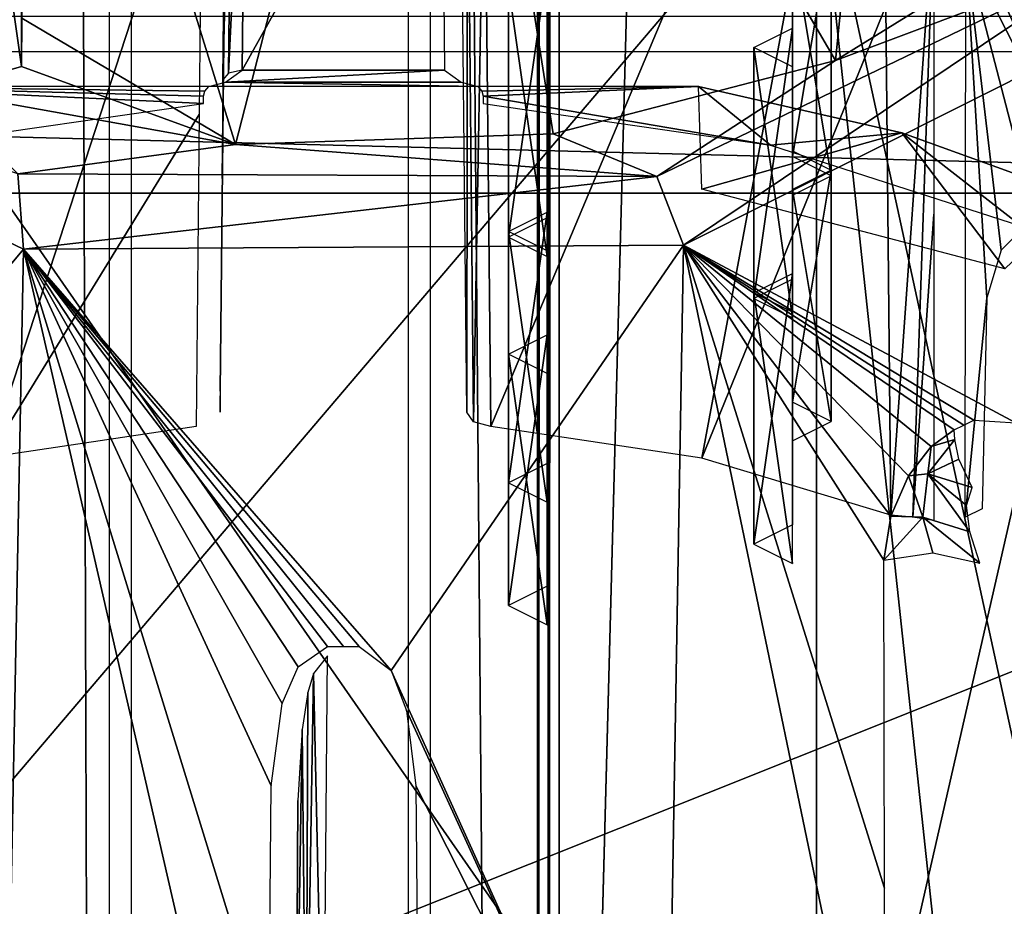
# Model space of a CAD drawing. Header units: millimetres. Extents: x -52 to 137, y -253 to 253.
# Tile 22 of 119: x 13 to 23, y -180 to -171. Entities that reach past the tile are written whole.
import ezdxf

# ---------------------------------------------------------------- set-up
doc = ezdxf.new("R2010")
doc.units = ezdxf.units.MM
doc.header["$LTSCALE"] = 65.185185
for name, color, linetype in [('1023', 7, 'CONTINUOUS'), ('1024', 7, 'CONTINUOUS'), ('1025', 7, 'CONTINUOUS'), ('1026', 7, 'CONTINUOUS'), ('1027', 7, 'CONTINUOUS'), ('1092', 7, 'CONTINUOUS'), ('1093', 7, 'CONTINUOUS'), ('1094', 7, 'CONTINUOUS'), ('1095', 7, 'CONTINUOUS'), ('1096', 7, 'CONTINUOUS'), ('1097', 7, 'CONTINUOUS'), ('1098', 7, 'CONTINUOUS'), ('1177', 7, 'CONTINUOUS'), ('1212', 7, 'CONTINUOUS'), ('1213', 7, 'CONTINUOUS'), ('1214', 7, 'CONTINUOUS'), ('183', 7, 'CONTINUOUS'), ('187', 7, 'CONTINUOUS'), ('188', 7, 'CONTINUOUS'), ('245', 7, 'CONTINUOUS'), ('248', 7, 'CONTINUOUS'), ('315', 7, 'CONTINUOUS'), ('316', 7, 'CONTINUOUS'), ('917', 7, 'CONTINUOUS'), ('942', 7, 'CONTINUOUS'), ('943', 7, 'CONTINUOUS'), ('946', 7, 'CONTINUOUS'), ('958', 7, 'CONTINUOUS'), ('959', 7, 'CONTINUOUS'), ('961', 7, 'CONTINUOUS'), ('963', 7, 'CONTINUOUS'), ('965', 7, 'CONTINUOUS'), ('966', 7, 'CONTINUOUS'), ('967', 7, 'CONTINUOUS'), ('968', 7, 'CONTINUOUS'), ('970', 7, 'CONTINUOUS')]:
    doc.layers.add(name, color=color, linetype=linetype)

msp = doc.modelspace()

# ---------------------------------------------------------------- linework, layer by layer
at = {"layer": '1023', "linetype": 'Continuous'}
for points in [[(16.191, -177.593, -89.835), (16.295, -182.281, -90.575), (16.335, -177.413, -89.765), (16.191, -177.593, -89.835)], [(16.114, -182.231, -90.633), (16.295, -182.281, -90.575), (16.191, -177.593, -89.835), (16.114, -182.231, -90.633)], [(16.133, -177.792, -89.91), (16.114, -182.231, -90.633), (16.191, -177.593, -89.835), (16.133, -177.792, -89.91)], [(16.071, -178.172, -90.05), (16.114, -182.231, -90.633), (16.133, -177.792, -89.91), (16.071, -178.172, -90.05)], [(16.009, -182.102, -90.78), (16.114, -182.231, -90.633), (16.071, -178.172, -90.05), (16.009, -182.102, -90.78)], [(16.028, -178.907, -90.317), (16.009, -182.102, -90.78), (16.071, -178.172, -90.05), (16.028, -178.907, -90.317)], [(16.002, -182.059, -90.841), (16.009, -182.102, -90.78), (16.028, -178.907, -90.317), (16.002, -182.059, -90.841)]]:
    msp.add_3dface(points, dxfattribs=at)
at = {"layer": '1024', "linetype": 'Continuous'}
for points in [[(15.066, -171.568, -109.39), (15.107, -171.519, -109.475), (11.265, -171.519, -109.475), (15.066, -171.568, -109.39)], [(15.052, -171.62, -109.299), (15.066, -171.568, -109.39), (11.265, -171.519, -109.475), (15.052, -171.62, -109.299)], [(15.052, -171.695, -109.171), (15.052, -171.62, -109.299), (11.265, -171.519, -109.475), (15.052, -171.695, -109.171)], [(12.124, -172.116, -108.441), (15.052, -171.695, -109.171), (11.265, -171.519, -109.475), (12.124, -172.116, -108.441)]]:
    msp.add_3dface(points, dxfattribs=at)
at = {"layer": '1025', "linetype": 'Continuous'}
for points in [[(17.511, -167.657, -107.155), (17.548, -171.35, -109.374), (15.452, -171.35, -109.374), (17.511, -167.657, -107.155)], [(15.489, -167.657, -107.155), (17.511, -167.657, -107.155), (15.452, -171.35, -109.374), (15.489, -167.657, -107.155)], [(17.548, -171.35, -109.374), (17.72, -171.475, -109.449), (15.28, -171.475, -109.449), (17.548, -171.35, -109.374)], [(15.452, -171.35, -109.374), (17.548, -171.35, -109.374), (15.28, -171.475, -109.449), (15.452, -171.35, -109.374)], [(17.893, -171.519, -109.475), (15.107, -171.519, -109.475), (15.28, -171.475, -109.449), (17.893, -171.519, -109.475)], [(17.72, -171.475, -109.449), (17.893, -171.519, -109.475), (15.28, -171.475, -109.449), (17.72, -171.475, -109.449)]]:
    msp.add_3dface(points, dxfattribs=at)
at = {"layer": '1026', "linetype": 'Continuous'}
for points in [[(15.289, -168.429, -105.821), (15.289, -167.759, -106.983), (15.252, -171.449, -109.2), (15.289, -168.429, -105.821)], [(15.224, -174.891, -109.638), (15.289, -168.429, -105.821), (15.224, -174.672, -110.017), (15.224, -174.891, -109.638)], [(15.224, -174.672, -110.017), (15.289, -168.429, -105.821), (15.246, -172.472, -108.802), (15.224, -174.672, -110.017)], [(15.246, -172.472, -108.802), (15.289, -168.429, -105.821), (15.25, -171.945, -108.743), (15.246, -172.472, -108.802)], [(15.25, -171.945, -108.743), (15.289, -168.429, -105.821), (15.252, -171.523, -109.072), (15.25, -171.945, -108.743)], [(15.252, -171.523, -109.072), (15.289, -168.429, -105.821), (15.252, -171.449, -109.2), (15.252, -171.523, -109.072)]]:
    msp.add_3dface(points, dxfattribs=at)
at = {"layer": '1027', "linetype": 'Continuous'}
for points in [[(15.252, -171.449, -109.2), (15.289, -167.759, -106.983), (15.348, -167.686, -107.104), (15.252, -171.449, -109.2)], [(15.31, -171.38, -109.324), (15.252, -171.449, -109.2), (15.348, -167.686, -107.104), (15.31, -171.38, -109.324)], [(15.489, -167.657, -107.155), (15.452, -171.35, -109.374), (15.31, -171.38, -109.324), (15.489, -167.657, -107.155)], [(15.489, -167.657, -107.155), (15.31, -171.38, -109.324), (15.348, -167.686, -107.104), (15.489, -167.657, -107.155)]]:
    msp.add_3dface(points, dxfattribs=at)
at = {"layer": '1092', "color": 7, "linetype": 'Continuous'}
for points in [[(21.15, -169.646, -73.118), (21.55, -169.846, -72.772), (21.15, -172.245, -74.618), (21.15, -169.646, -73.118)], [(21.55, -169.846, -72.772), (21.15, -170.046, -72.425), (21.55, -172.445, -74.272), (21.55, -169.846, -72.772)], [(21.15, -172.245, -74.618), (21.55, -169.846, -72.772), (21.55, -172.445, -74.272), (21.15, -172.245, -74.618)], [(21.15, -170.046, -72.425), (21.15, -172.645, -73.925), (21.55, -172.445, -74.272), (21.15, -170.046, -72.425)]]:
    msp.add_3dface(points, dxfattribs=at)
at = {"layer": '1093', "color": 7, "linetype": 'Continuous'}
for points in [[(18.61, -172.88, -73.518), (18.21, -173.08, -73.172), (18.61, -170.281, -72.018), (18.61, -172.88, -73.518)], [(18.61, -170.281, -72.018), (18.21, -173.08, -73.172), (18.21, -170.481, -71.672), (18.61, -170.281, -72.018)], [(18.61, -173.28, -72.826), (18.61, -170.681, -71.326), (18.21, -170.481, -71.672), (18.61, -173.28, -72.826)], [(18.21, -173.08, -73.172), (18.61, -173.28, -72.826), (18.21, -170.481, -71.672), (18.21, -173.08, -73.172)]]:
    msp.add_3dface(points, dxfattribs=at)
at = {"layer": '1094', "color": 7, "linetype": 'Continuous'}
for points in [[(21.15, -173.515, -72.419), (20.75, -173.715, -72.072), (21.15, -170.916, -70.919), (21.15, -173.515, -72.419)], [(21.15, -170.916, -70.919), (20.75, -173.715, -72.072), (20.75, -171.116, -70.572), (21.15, -170.916, -70.919)], [(21.15, -173.915, -71.726), (21.15, -171.316, -70.226), (20.75, -171.116, -70.572), (21.15, -173.915, -71.726)], [(20.75, -173.715, -72.072), (21.15, -173.915, -71.726), (20.75, -171.116, -70.572), (20.75, -173.715, -72.072)]]:
    msp.add_3dface(points, dxfattribs=at)
at = {"layer": '1095', "color": 7, "linetype": 'Continuous'}
for points in [[(21.15, -172.186, -68.719), (21.55, -172.386, -68.372), (21.15, -174.785, -70.219), (21.15, -172.186, -68.719)], [(21.55, -172.386, -68.372), (21.15, -172.586, -68.026), (21.55, -174.985, -69.872), (21.55, -172.386, -68.372)], [(21.15, -174.785, -70.219), (21.55, -172.386, -68.372), (21.55, -174.985, -69.872), (21.15, -174.785, -70.219)], [(21.15, -172.586, -68.026), (21.15, -175.185, -69.526), (21.55, -174.985, -69.872), (21.15, -172.586, -68.026)]]:
    msp.add_3dface(points, dxfattribs=at)
at = {"layer": '1096', "color": 7, "linetype": 'Continuous'}
for points in [[(18.61, -175.42, -69.119), (18.21, -175.62, -68.773), (18.61, -172.821, -67.619), (18.61, -175.42, -69.119)], [(18.61, -172.821, -67.619), (18.21, -175.62, -68.773), (18.21, -173.021, -67.273), (18.61, -172.821, -67.619)], [(18.61, -175.82, -68.426), (18.61, -173.221, -66.926), (18.21, -173.021, -67.273), (18.61, -175.82, -68.426)], [(18.21, -175.62, -68.773), (18.61, -175.82, -68.426), (18.21, -173.021, -67.273), (18.21, -175.62, -68.773)]]:
    msp.add_3dface(points, dxfattribs=at)
at = {"layer": '1097', "color": 7, "linetype": 'Continuous'}
for points in [[(21.15, -176.055, -68.019), (20.75, -176.255, -67.673), (21.15, -173.456, -66.519), (21.15, -176.055, -68.019)], [(21.15, -173.456, -66.519), (20.75, -176.255, -67.673), (20.75, -173.656, -66.173), (21.15, -173.456, -66.519)], [(21.15, -176.455, -67.326), (21.15, -173.856, -65.826), (20.75, -173.656, -66.173), (21.15, -176.455, -67.326)], [(20.75, -176.255, -67.673), (21.15, -176.455, -67.326), (20.75, -173.656, -66.173), (20.75, -176.255, -67.673)]]:
    msp.add_3dface(points, dxfattribs=at)
at = {"layer": '1098', "color": 7, "linetype": 'Continuous'}
for points in [[(18.61, -176.69, -66.919), (18.21, -176.89, -66.573), (18.61, -174.091, -65.419), (18.61, -176.69, -66.919)], [(18.61, -174.091, -65.419), (18.21, -176.89, -66.573), (18.21, -174.291, -65.073), (18.61, -174.091, -65.419)], [(18.21, -176.89, -66.573), (18.61, -177.09, -66.226), (18.21, -174.291, -65.073), (18.21, -176.89, -66.573)], [(18.21, -174.291, -65.073), (18.61, -177.09, -66.226), (18.61, -174.491, -64.726), (18.21, -174.291, -65.073)]]:
    msp.add_3dface(points, dxfattribs=at)
at = {"layer": '1177', "linetype": 'Continuous'}
for points in [[(17.399, 247.5, 41.044), (17.399, -247.5, 41.044), (30.5, 247.5, 41.044), (17.399, 247.5, 41.044)], [(30.5, 247.5, 41.044), (17.399, -247.5, 41.044), (30.5, -247.5, 41.044), (30.5, 247.5, 41.044)]]:
    msp.add_3dface(points, dxfattribs=at)
at = {"layer": '1212', "linetype": 'Continuous'}
for points in [[(30.5, 247.5, 37.544), (30.5, -247.5, 37.544), (18.734, 247.5, 37.544), (30.5, 247.5, 37.544)], [(18.734, 247.5, 37.544), (30.5, -247.5, 37.544), (18.734, -247.5, 37.544), (18.734, 247.5, 37.544)]]:
    msp.add_3dface(points, dxfattribs=at)
at = {"layer": '1213', "linetype": 'Continuous'}
for points in [[(18.508, -247.5, 37.491), (18.508, 247.5, 37.491), (18.618, 247.5, 37.531), (18.508, -247.5, 37.491)], [(18.618, -247.5, 37.531), (18.508, -247.5, 37.491), (18.618, 247.5, 37.531), (18.618, -247.5, 37.531)], [(18.734, 247.5, 37.544), (18.734, -247.5, 37.544), (18.618, -247.5, 37.531), (18.734, 247.5, 37.544)], [(18.734, 247.5, 37.544), (18.618, -247.5, 37.531), (18.618, 247.5, 37.531), (18.734, 247.5, 37.544)]]:
    msp.add_3dface(points, dxfattribs=at)
at = {"layer": '1214', "linetype": 'Continuous'}
for points in [[(18.508, 247.5, 37.491), (18.508, -247.5, 37.491), (14.305, 247.5, 35.363), (18.508, 247.5, 37.491)], [(14.305, 247.5, 35.363), (18.508, -247.5, 37.491), (14.305, -247.5, 35.363), (14.305, 247.5, 35.363)]]:
    msp.add_3dface(points, dxfattribs=at)
at = {"layer": '183', "color": 7, "linetype": 'Continuous'}
for points in [[(10.368, -168.92, -80.377), (11.601, -180.42, -60.459), (21.399, -168.92, -80.377), (10.368, -168.92, -80.377)], [(11.601, -180.42, -60.459), (22.632, -180.42, -60.459), (21.399, -168.92, -80.377), (11.601, -180.42, -60.459)], [(22.632, -180.42, -60.459), (23.914, -180.503, -60.314), (21.399, -168.92, -80.377), (22.632, -180.42, -60.459)], [(21.399, -168.92, -80.377), (23.914, -180.503, -60.314), (24.772, -169.984, -78.533), (21.399, -168.92, -80.377)]]:
    msp.add_3dface(points, dxfattribs=at)
at = {"layer": '187', "color": 7, "linetype": 'Continuous'}
for points in [[(21.399, -168.92, -80.377), (24.772, -169.984, -78.533), (21.399, -184.768, -89.527), (21.399, -168.92, -80.377)], [(21.399, -184.768, -89.527), (24.772, -169.984, -78.533), (24.773, -185.832, -87.684), (21.399, -184.768, -89.527)]]:
    msp.add_3dface(points, dxfattribs=at)
at = {"layer": '188', "color": 7, "linetype": 'Continuous'}
for points in [[(10.368, -168.92, -80.377), (21.399, -168.92, -80.377), (21.399, -184.768, -89.527), (10.368, -168.92, -80.377)], [(10.368, -168.92, -80.377), (21.399, -184.768, -89.527), (10.368, -184.768, -89.527), (10.368, -168.92, -80.377)]]:
    msp.add_3dface(points, dxfattribs=at)
at = {"layer": '245', "color": 7, "linetype": 'Continuous'}
for points in [[(35.828, -172.623, -119.563), (-35.828, -172.623, -119.563), (-35.841, -170.793, -121.393), (35.828, -172.623, -119.563)], [(35.841, -170.793, -121.393), (35.828, -172.623, -119.563), (-35.841, -170.793, -121.393), (35.841, -170.793, -121.393)]]:
    msp.add_3dface(points, dxfattribs=at)
at = {"layer": '248', "color": 7, "linetype": 'Continuous'}
for points in [[(-35.579, -201.115, -70.213), (-35.828, -172.623, -119.563), (35.828, -172.623, -119.563), (-35.579, -201.115, -70.213)], [(35.579, -201.115, -70.213), (-35.579, -201.115, -70.213), (35.828, -172.623, -119.563), (35.579, -201.115, -70.213)]]:
    msp.add_3dface(points, dxfattribs=at)
at = {"layer": '315', "linetype": 'Continuous'}
for points in [[(10.108, 247.5, 37.416), (10.108, -247.5, 37.416), (17.173, 247.5, 40.991), (10.108, 247.5, 37.416)], [(17.173, 247.5, 40.991), (10.108, -247.5, 37.416), (17.173, -247.5, 40.991), (17.173, 247.5, 40.991)]]:
    msp.add_3dface(points, dxfattribs=at)
at = {"layer": '316', "linetype": 'Continuous'}
for points in [[(12.355, -247.5, 31.299), (12.355, 247.5, 31.299), (14.075, -247.5, 35.122), (12.355, -247.5, 31.299)], [(14.075, -247.5, 35.122), (12.355, 247.5, 31.299), (14.075, 247.5, 35.122), (14.075, -247.5, 35.122)]]:
    msp.add_3dface(points, dxfattribs=at)
at = {"layer": '917', "linetype": 'Continuous'}
for points in [[(2, -172.383, -110.979), (32, -197.218, -67.963), (2, -171.161, -113.095), (2, -172.383, -110.979)], [(2, -171.161, -113.095), (32, -197.218, -67.963), (32, -196.718, -68.829), (2, -171.161, -113.095)], [(33.5, -171.161, -113.095), (2, -171.161, -113.095), (33.5, -196.718, -68.829), (33.5, -171.161, -113.095)], [(33.5, -196.718, -68.829), (2, -171.161, -113.095), (32, -196.718, -68.829), (33.5, -196.718, -68.829)], [(32, -197.218, -67.963), (-0.5, -172.383, -110.979), (-21.5, -171.883, -111.845), (32, -197.218, -67.963)], [(-21.5, -172.383, -110.979), (32, -197.218, -67.963), (-21.5, -171.883, -111.845), (-21.5, -172.383, -110.979)], [(-32, -196.718, -68.829), (32, -197.218, -67.963), (-24, -172.383, -110.979), (-32, -196.718, -68.829)], [(-24, -172.383, -110.979), (32, -197.218, -67.963), (-21.5, -172.383, -110.979), (-24, -172.383, -110.979)], [(-0.5, -172.383, -110.979), (32, -197.218, -67.963), (2, -172.383, -110.979), (-0.5, -172.383, -110.979)]]:
    msp.add_3dface(points, dxfattribs=at)
at = {"layer": '942', "linetype": 'Continuous'}
for points in [[(17.433, -164.138, -101.859), (13.172, -164.963, -100.43), (15.382, -172.121, -88.033), (17.433, -164.138, -101.859)], [(18.671, -172.011, -88.222), (17.433, -164.138, -101.859), (15.382, -172.121, -88.033), (18.671, -172.011, -88.222)], [(22.192, -165.289, -99.865), (17.433, -164.138, -101.859), (21.594, -171.251, -89.539), (22.192, -165.289, -99.865)], [(21.594, -171.251, -89.539), (17.433, -164.138, -101.859), (18.671, -172.011, -88.222), (21.594, -171.251, -89.539)], [(13.172, -164.963, -100.43), (13.172, -170.813, -90.298), (15.382, -172.121, -88.033), (13.172, -164.963, -100.43)], [(23.671, -169.964, -91.769), (22.192, -165.289, -99.865), (21.594, -171.251, -89.539), (23.671, -169.964, -91.769)], [(13.172, -170.813, -90.298), (13.168, -171.311, -89.435), (15.382, -172.121, -88.033), (13.172, -170.813, -90.298)], [(13.168, -171.311, -89.435), (12.284, -171.563, -88.999), (15.382, -172.121, -88.033), (13.168, -171.311, -89.435)]]:
    msp.add_3dface(points, dxfattribs=at)
at = {"layer": '943', "linetype": 'Continuous'}
for points in [[(12.303, -165.238, -85.353), (13.168, -171.311, -89.435), (13.172, -164.986, -85.791), (12.303, -165.238, -85.353)], [(13.168, -171.311, -89.435), (13.172, -170.813, -90.298), (13.172, -164.986, -85.791), (13.168, -171.311, -89.435)], [(12.284, -171.563, -88.999), (13.168, -171.311, -89.435), (12.303, -165.238, -85.353), (12.284, -171.563, -88.999)]]:
    msp.add_3dface(points, dxfattribs=at)
at = {"layer": '946', "linetype": 'Continuous'}
for points in [[(23.671, -169.964, -91.769), (21.594, -171.251, -89.539), (24.508, -170.153, -92.02), (23.671, -169.964, -91.769)], [(24.508, -170.153, -92.02), (21.594, -171.251, -89.539), (19.744, -172.45, -88.04), (24.508, -170.153, -92.02)], [(24.508, -170.153, -92.02), (19.744, -172.45, -88.04), (20.022, -173.16, -88.211), (24.508, -170.153, -92.02)], [(24.848, -170.74, -92.403), (24.508, -170.153, -92.02), (20.022, -173.16, -88.211), (24.848, -170.74, -92.403)], [(13.188, -173.203, -88.136), (13.128, -172.424, -88.085), (8.243, -170.844, -92.222), (13.188, -173.203, -88.136)], [(21.594, -171.251, -89.539), (18.671, -172.011, -88.222), (19.744, -172.45, -88.04), (21.594, -171.251, -89.539)], [(15.382, -172.121, -88.033), (12.284, -171.563, -88.999), (13.128, -172.424, -88.085), (15.382, -172.121, -88.033)], [(18.671, -172.011, -88.222), (15.382, -172.121, -88.033), (19.744, -172.45, -88.04), (18.671, -172.011, -88.222)], [(19.744, -172.45, -88.04), (15.382, -172.121, -88.033), (13.128, -172.424, -88.085), (19.744, -172.45, -88.04)], [(19.744, -172.45, -88.04), (13.128, -172.424, -88.085), (13.188, -173.203, -88.136), (19.744, -172.45, -88.04)], [(20.022, -173.16, -88.211), (19.744, -172.45, -88.04), (13.188, -173.203, -88.136), (20.022, -173.16, -88.211)]]:
    msp.add_3dface(points, dxfattribs=at)
at = {"layer": '958', "linetype": 'Continuous'}
for points in [[(24.848, -170.74, -92.403), (20.022, -173.16, -88.211), (23.463, -175.001, -92.153), (24.848, -170.74, -92.403)], [(13.188, -173.203, -88.136), (8.243, -170.844, -92.222), (10.473, -176.469, -91.871), (13.188, -173.203, -88.136)], [(20.022, -173.16, -88.211), (13.188, -173.203, -88.136), (16.993, -177.562, -89.884), (20.022, -173.16, -88.211)], [(19.838, -183.848, -94.125), (20.022, -173.16, -88.211), (16.993, -177.562, -89.884), (19.838, -183.848, -94.125)], [(22.108, -183.207, -95.235), (20.022, -173.16, -88.211), (19.838, -183.848, -94.125), (22.108, -183.207, -95.235)], [(23.463, -175.001, -92.153), (20.022, -173.16, -88.211), (23.026, -174.972, -91.582), (23.463, -175.001, -92.153)], [(23.026, -174.972, -91.582), (20.022, -173.16, -88.211), (22.925, -175.024, -91.494), (23.026, -174.972, -91.582)], [(22.925, -175.024, -91.494), (20.022, -173.16, -88.211), (22.823, -175.073, -91.406), (22.925, -175.024, -91.494)], [(22.823, -175.073, -91.406), (20.022, -173.16, -88.211), (22.586, -175.244, -91.248), (22.823, -175.073, -91.406)], [(22.586, -175.244, -91.248), (20.022, -173.16, -88.211), (22.351, -175.547, -91.183), (22.586, -175.244, -91.248)], [(22.351, -175.547, -91.183), (20.022, -173.16, -88.211), (22.167, -175.965, -91.243), (22.351, -175.547, -91.183)], [(22.167, -175.965, -91.243), (20.022, -173.16, -88.211), (22.096, -176.423, -91.435), (22.167, -175.965, -91.243)], [(22.096, -176.423, -91.435), (20.022, -173.16, -88.211), (22.102, -179.815, -93.336), (22.096, -176.423, -91.435)], [(22.102, -179.815, -93.336), (20.022, -173.16, -88.211), (22.108, -183.207, -95.235), (22.102, -179.815, -93.336)], [(12.984, -183.812, -94.187), (13.188, -173.203, -88.136), (10.473, -176.469, -91.871), (12.984, -183.812, -94.187)], [(15.7, -184.145, -93.611), (13.188, -173.203, -88.136), (12.984, -183.812, -94.187), (15.7, -184.145, -93.611)], [(13.188, -173.203, -88.136), (15.7, -184.145, -93.611), (15.726, -181.452, -92.094), (13.188, -173.203, -88.136)], [(16.993, -177.562, -89.884), (13.188, -173.203, -88.136), (16.664, -177.315, -89.731), (16.993, -177.562, -89.884)], [(16.664, -177.315, -89.731), (13.188, -173.203, -88.136), (16.5, -177.316, -89.73), (16.664, -177.315, -89.731)], [(16.5, -177.316, -89.73), (13.188, -173.203, -88.136), (16.336, -177.315, -89.731), (16.5, -177.316, -89.73)], [(16.336, -177.315, -89.731), (13.188, -173.203, -88.136), (16.031, -177.525, -89.861), (16.336, -177.315, -89.731)], [(16.031, -177.525, -89.861), (13.188, -173.203, -88.136), (15.865, -177.906, -90.087), (16.031, -177.525, -89.861)], [(15.865, -177.906, -90.087), (13.188, -173.203, -88.136), (15.752, -178.758, -90.576), (15.865, -177.906, -90.087)], [(15.752, -178.758, -90.576), (13.188, -173.203, -88.136), (15.726, -181.452, -92.094), (15.752, -178.758, -90.576)], [(17.154, -177.977, -90.129), (19.838, -183.848, -94.125), (16.993, -177.562, -89.884), (17.154, -177.977, -90.129)], [(17.248, -178.758, -90.576), (19.838, -183.848, -94.125), (17.154, -177.977, -90.129), (17.248, -178.758, -90.576)], [(17.274, -181.452, -92.094), (19.838, -183.848, -94.125), (17.248, -178.758, -90.576), (17.274, -181.452, -92.094)]]:
    msp.add_3dface(points, dxfattribs=at)
at = {"layer": '959', "linetype": 'Continuous'}
for points in [[(22.823, -175.073, -91.406), (22.586, -175.244, -91.248), (22.829, -175.174, -91.455), (22.823, -175.073, -91.406)], [(22.586, -175.244, -91.248), (22.55, -175.527, -91.325), (22.829, -175.174, -91.455), (22.586, -175.244, -91.248)], [(22.829, -175.174, -91.455), (22.55, -175.527, -91.325), (22.872, -175.376, -91.516), (22.829, -175.174, -91.455)], [(22.586, -175.244, -91.248), (22.351, -175.547, -91.183), (22.55, -175.527, -91.325), (22.586, -175.244, -91.248)], [(22.55, -175.527, -91.325), (23.01, -175.671, -91.516), (22.872, -175.376, -91.516), (22.55, -175.527, -91.325)], [(22.351, -175.547, -91.183), (22.498, -175.976, -91.418), (22.55, -175.527, -91.325), (22.351, -175.547, -91.183)], [(22.498, -175.976, -91.418), (22.986, -176.129, -91.387), (22.55, -175.527, -91.325), (22.498, -175.976, -91.418)], [(22.951, -175.854, -91.431), (23.01, -175.671, -91.516), (22.55, -175.527, -91.325), (22.951, -175.854, -91.431)], [(22.986, -176.129, -91.387), (22.951, -175.854, -91.431), (22.55, -175.527, -91.325), (22.986, -176.129, -91.387)], [(22.351, -175.547, -91.183), (22.167, -175.965, -91.243), (22.498, -175.976, -91.418), (22.351, -175.547, -91.183)], [(22.167, -175.965, -91.243), (22.096, -176.423, -91.435), (22.498, -175.976, -91.418), (22.167, -175.965, -91.243)], [(22.096, -176.423, -91.435), (22.604, -176.346, -91.572), (22.498, -175.976, -91.418), (22.096, -176.423, -91.435)], [(23.088, -176.452, -91.382), (22.986, -176.129, -91.387), (22.498, -175.976, -91.418), (23.088, -176.452, -91.382)], [(22.604, -176.346, -91.572), (23.088, -176.452, -91.382), (22.498, -175.976, -91.418), (22.604, -176.346, -91.572)]]:
    msp.add_3dface(points, dxfattribs=at)
at = {"layer": '961', "linetype": 'Continuous'}
for points in [[(22.283, -171.999, -108.644), (20.21, -172.581, -110.046), (20.175, -171.519, -109.475), (22.283, -171.999, -108.644)], [(23.347, -173.406, -108.617), (20.21, -172.581, -110.046), (22.283, -171.999, -108.644), (23.347, -173.406, -108.617)], [(24.123, -172.664, -107.493), (23.347, -173.406, -108.617), (22.283, -171.999, -108.644), (24.123, -172.664, -107.493)]]:
    msp.add_3dface(points, dxfattribs=at)
at = {"layer": '963', "linetype": 'Continuous'}
for points in [[(22.169, -175.954, -107.797), (22.117, -170.69, -104.705), (22.611, -169.674, -103.947), (22.169, -175.954, -107.797)], [(22.394, -175.976, -107.76), (22.169, -175.954, -107.797), (22.611, -169.674, -103.947), (22.394, -175.976, -107.76)], [(22.612, -172.842, -105.822), (22.394, -175.976, -107.76), (22.611, -169.674, -103.947), (22.612, -172.842, -105.822)], [(22.613, -176.012, -107.698), (22.394, -175.976, -107.76), (22.612, -172.842, -105.822), (22.613, -176.012, -107.698)]]:
    msp.add_3dface(points, dxfattribs=at)
at = {"layer": '965', "linetype": 'Continuous'}
for points in [[(12.823, -175.359, -108.828), (11.311, -165.284, -101.851), (15.038, -168.578, -105.565), (12.823, -175.359, -108.828)], [(17.962, -168.578, -105.565), (22.065, -165.427, -101.613), (18.027, -175.039, -109.382), (17.962, -168.578, -105.565)], [(18.027, -175.039, -109.382), (22.065, -165.427, -101.613), (20.212, -175.367, -108.814), (18.027, -175.039, -109.382)], [(20.212, -175.367, -108.814), (22.065, -165.427, -101.613), (22.117, -170.69, -104.705), (20.212, -175.367, -108.814)], [(15.006, -171.809, -107.474), (12.823, -175.359, -108.828), (15.038, -168.578, -105.565), (15.006, -171.809, -107.474)], [(22.169, -175.954, -107.797), (20.212, -175.367, -108.814), (22.117, -170.69, -104.705), (22.169, -175.954, -107.797)], [(14.974, -175.039, -109.382), (12.823, -175.359, -108.828), (15.006, -171.809, -107.474), (14.974, -175.039, -109.382)]]:
    msp.add_3dface(points, dxfattribs=at)
at = {"layer": '966', "linetype": 'Continuous'}
for points in [[(17.934, -171.568, -109.39), (20.175, -171.519, -109.475), (17.893, -171.519, -109.475), (17.934, -171.568, -109.39)], [(17.948, -171.62, -109.299), (20.175, -171.519, -109.475), (17.934, -171.568, -109.39), (17.948, -171.62, -109.299)], [(20.92, -172.126, -108.424), (20.175, -171.519, -109.475), (17.948, -171.62, -109.299), (20.92, -172.126, -108.424)], [(22.283, -171.999, -108.644), (20.175, -171.519, -109.475), (20.92, -172.126, -108.424), (22.283, -171.999, -108.644)], [(17.948, -171.695, -109.171), (20.92, -172.126, -108.424), (17.948, -171.62, -109.299), (17.948, -171.695, -109.171)], [(23.519, -172.966, -106.969), (22.283, -171.999, -108.644), (20.92, -172.126, -108.424), (23.519, -172.966, -106.969)], [(24.123, -172.664, -107.493), (22.283, -171.999, -108.644), (23.519, -172.966, -106.969), (24.123, -172.664, -107.493)]]:
    msp.add_3dface(points, dxfattribs=at)
at = {"layer": '967', "linetype": 'Continuous'}
for points in [[(22.936, -175.978, -107.755), (22.943, -170.111, -104.278), (23.16, -173.706, -106.665), (22.936, -175.978, -107.755)], [(22.943, -170.111, -104.278), (24.202, -172.594, -107.217), (23.66, -172.865, -106.748), (22.943, -170.111, -104.278)], [(23.16, -173.706, -106.665), (22.943, -170.111, -104.278), (23.311, -173.214, -106.549), (23.16, -173.706, -106.665)], [(23.311, -173.214, -106.549), (22.943, -170.111, -104.278), (23.66, -172.865, -106.748), (23.311, -173.214, -106.549)], [(23.112, -175.89, -107.907), (22.936, -175.978, -107.755), (23.16, -173.706, -106.665), (23.112, -175.89, -107.907)]]:
    msp.add_3dface(points, dxfattribs=at)
at = {"layer": '968', "linetype": 'Continuous'}
for points in [[(22.943, -170.111, -104.278), (23.039, -169.971, -103.815), (24.202, -172.594, -107.217), (22.943, -170.111, -104.278)], [(23.039, -169.971, -103.815), (23.275, -170.089, -103.61), (24.593, -172.884, -107.111), (23.039, -169.971, -103.815)], [(24.202, -172.594, -107.217), (23.039, -169.971, -103.815), (24.593, -172.884, -107.111), (24.202, -172.594, -107.217)], [(23.275, -170.089, -103.61), (24.736, -172.9, -106.862), (24.593, -172.884, -107.111), (23.275, -170.089, -103.61)]]:
    msp.add_3dface(points, dxfattribs=at)
at = {"layer": '970', "linetype": 'Continuous'}
for points in [[(17.784, -168.528, -105.652), (17.776, -174.891, -109.638), (17.711, -168.429, -105.821), (17.784, -168.528, -105.652)], [(17.847, -174.989, -109.471), (17.776, -174.891, -109.638), (17.784, -168.528, -105.652), (17.847, -174.989, -109.471)], [(17.962, -168.578, -105.565), (17.847, -174.989, -109.471), (17.784, -168.528, -105.652), (17.962, -168.578, -105.565)], [(17.962, -168.578, -105.565), (18.027, -175.039, -109.382), (17.847, -174.989, -109.471), (17.962, -168.578, -105.565)]]:
    msp.add_3dface(points, dxfattribs=at)

doc.saveas('drawing.dxf')
